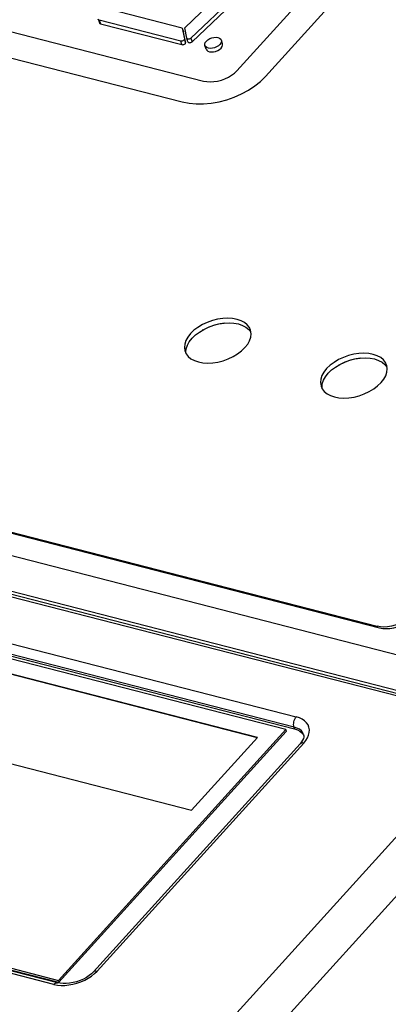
# Model space of a CAD drawing. Extents: x -4139 to -1089, y -1564 to 1941.
# Tile 58 of 160: x -1327 to -1312, y -572 to -532. Entities that reach past the tile are written whole.
import ezdxf

# ---------------------------------------------------------------- set-up
doc = ezdxf.new("R2010")
doc.units = 0
doc.header["$LTSCALE"] = 23.1
for name, color, linetype in [('01_DISPLAYCASE_3_1_AM_0', 7, 'CONTINUOUS'), ('03_IOCASE_4_1_AM_0', 7, 'CONTINUOUS'), ('DB272710_2_1_AM_0', 7, 'CONTINUOUS'), ('LED_6_1_AM_0', 7, 'CONTINUOUS'), ('R911330333_FOLIE_3_1_AM_0', 7, 'CONTINUOUS')]:
    doc.layers.add(name, color=color, linetype=linetype)

msp = doc.modelspace()

# ---------------------------------------------------------------- linework, layer by layer
at = {"layer": '01_DISPLAYCASE_3_1_AM_0', "color": 2}
for p, q in [((-1369.71, -542.661), (-1310.363, -557.931)), ((-1310.677, -559.315), (-1370.024, -544.045))]:
    msp.add_line(p, q, dxfattribs=at)
at = {"layer": '01_DISPLAYCASE_3_1_AM_0', "color": 7}
msp.add_line((-1366.749, -542.515), (-1311.991, -556.604), dxfattribs=at)
at = {"layer": '01_DISPLAYCASE_3_1_AM_0', "color": 2}
for points in [[(-1318.29, -544.201), (-1318.481, -544.231), (-1318.714, -544.289), (-1318.942, -544.369), (-1319.16, -544.467), (-1319.207, -544.493)], [(-1312.752, -545.626), (-1312.943, -545.656), (-1313.176, -545.714), (-1313.404, -545.793), (-1313.622, -545.892), (-1313.669, -545.918)]]:
    msp.add_lwpolyline(points, dxfattribs=at)
at = {"layer": '01_DISPLAYCASE_3_1_AM_0', "color": 7}
msp.add_lwpolyline([(-1311.991, -556.604), (-1311.858, -556.629), (-1311.718, -556.637), (-1311.569, -556.629), (-1311.418, -556.606), (-1311.267, -556.567), (-1311.12, -556.514), (-1310.98, -556.448), (-1310.852, -556.371), (-1310.738, -556.285), (-1310.639, -556.189)], dxfattribs=at)
at = {"layer": '03_IOCASE_4_1_AM_0', "color": 2}
for p, q in [((-1309.546, -559.833), (-1373.011, -543.504)), ((-1369.97, -546.187), (-1315.38, -560.233)), ((-1315.474, -560.646), (-1370.064, -546.6)), ((-1323.659, -578.741), (-1300.41, -553.076)), ((-1299.196, -554.149), (-1322.445, -579.815)), ((-1325.244, -571.123), (-1379.834, -557.077)), ((-1315.45, -560.722), (-1315.474, -560.646)), ((-1315.08, -561.302), (-1323.487, -570.583)), ((-1323.711, -570.783), (-1323.592, -570.687)), ((-1323.592, -570.687), (-1323.487, -570.583)), ((-1325.244, -571.123), (-1325.102, -571.151)), ((-1325.102, -571.151), (-1324.952, -571.164))]:
    msp.add_line(p, q, dxfattribs=at)
at = {"layer": '03_IOCASE_4_1_AM_0', "color": 7}
for p, q in [((-1309.865, -559.65), (-1372.395, -543.561)), ((-1370.04, -546.676), (-1315.45, -560.722)), ((-1325.096, -571.06), (-1379.686, -557.014)), ((-1315.092, -560.96), (-1315.076, -560.995)), ((-1315.229, -561.328), (-1323.636, -570.61)), ((-1315.169, -561.254), (-1315.229, -561.328))]:
    msp.add_line(p, q, dxfattribs=at)
at = {"layer": '03_IOCASE_4_1_AM_0', "color": 2}
for points in [[(-1315.474, -560.646), (-1315.485, -560.598), (-1315.49, -560.545), (-1315.487, -560.488), (-1315.477, -560.431), (-1315.461, -560.374), (-1315.438, -560.321), (-1315.411, -560.274), (-1315.38, -560.233)], [(-1314.926, -561.084), (-1314.879, -560.973), (-1314.853, -560.864), (-1314.849, -560.757), (-1314.866, -560.656), (-1314.904, -560.561), (-1314.963, -560.473), (-1315.041, -560.396), (-1315.138, -560.329), (-1315.25, -560.275), (-1315.38, -560.233)], [(-1315.083, -560.958), (-1315.116, -560.884), (-1315.176, -560.806), (-1315.257, -560.739), (-1315.357, -560.686), (-1315.474, -560.646)], [(-1315.08, -561.302), (-1314.993, -561.193), (-1314.926, -561.084)], [(-1315.08, -561.302), (-1315.125, -561.294), (-1315.165, -561.296), (-1315.199, -561.306), (-1315.226, -561.325), (-1315.229, -561.328)], [(-1324.952, -571.164), (-1324.794, -571.163), (-1324.632, -571.147), (-1324.467, -571.118), (-1324.303, -571.075), (-1324.144, -571.018), (-1323.99, -570.95), (-1323.845, -570.871), (-1323.711, -570.783)], [(-1323.636, -570.61), (-1323.633, -570.607), (-1323.606, -570.588), (-1323.572, -570.577), (-1323.532, -570.576), (-1323.487, -570.583)], [(-1325.244, -571.123), (-1325.21, -571.091), (-1325.174, -571.069), (-1325.138, -571.058), (-1325.104, -571.058), (-1325.096, -571.06)]]:
    msp.add_lwpolyline(points, dxfattribs=at)
at = {"layer": '03_IOCASE_4_1_AM_0', "color": 7}
for points in [[(-1315.45, -560.722), (-1315.331, -560.763), (-1315.232, -560.816), (-1315.152, -560.882), (-1315.092, -560.96)], [(-1315.093, -561.116), (-1315.123, -561.183), (-1315.169, -561.254)], [(-1315.083, -560.958), (-1315.075, -561.002), (-1315.078, -561.055), (-1315.093, -561.116)], [(-1323.636, -570.61), (-1323.716, -570.688), (-1323.811, -570.766), (-1323.922, -570.839), (-1324.045, -570.907), (-1324.178, -570.966), (-1324.317, -571.015), (-1324.46, -571.053), (-1324.602, -571.078), (-1324.74, -571.091), (-1324.87, -571.092), (-1324.99, -571.081), (-1325.096, -571.06)]]:
    msp.add_lwpolyline(points, dxfattribs=at)
at = {"layer": 'DB272710_2_1_AM_0', "color": 7}
for p, q in [((-1315.812, -560.75), (-1370.798, -546.602)), ((-1316.962, -561.066), (-1358.136, -550.472)), ((-1316.977, -561.083), (-1358.129, -550.495)), ((-1360.816, -553.431), (-1319.641, -564.025)), ((-1379.973, -556.83), (-1325.06, -570.959)), ((-1379.896, -556.92), (-1325.036, -571.035)), ((-1325.06, -570.959), (-1315.812, -560.75)), ((-1325.036, -571.035), (-1315.788, -560.826)), ((-1315.812, -560.75), (-1315.788, -560.826)), ((-1319.641, -564.025), (-1316.962, -561.066)), ((-1325.06, -570.959), (-1325.036, -571.035))]:
    msp.add_line(p, q, dxfattribs=at)
at = {"layer": 'LED_6_1_AM_0', "color": 7}
for p, q in [((-1319.922, -532.171), (-1317.743, -530.091)), ((-1317.189, -530.236), (-1319.665, -532.599)), ((-1319.618, -532.744), (-1317.142, -530.382)), ((-1320.018, -532.198), (-1322.606, -531.532)), ((-1323.429, -531.862), (-1323.392, -531.976)), ((-1320.083, -532.715), (-1323.4, -531.862)), ((-1323.353, -532.008), (-1320.036, -532.861)), ((-1320.018, -532.198), (-1319.971, -532.343)), ((-1320.018, -532.198), (-1319.931, -532.627)), ((-1319.884, -532.772), (-1319.971, -532.343)), ((-1319.835, -532.6), (-1319.922, -532.171)), ((-1319.931, -532.627), (-1319.932, -532.646)), ((-1319.788, -532.745), (-1319.835, -532.6)), ((-1318.383, -532.826), (-1318.43, -532.68)), ((-1319.05, -533.041), (-1319.097, -532.895))]:
    msp.add_line(p, q, dxfattribs=at)
at = {"layer": 'LED_6_1_AM_0', "color": 2}
for p, q in [((-1323.4, -531.862), (-1323.353, -532.008)), ((-1320.036, -532.861), (-1320.083, -532.715)), ((-1319.931, -532.627), (-1319.884, -532.772)), ((-1319.665, -532.599), (-1319.618, -532.744))]:
    msp.add_line(p, q, dxfattribs=at)
at = {"layer": 'LED_6_1_AM_0', "color": 7}
for points in [[(-1323.4, -531.862), (-1323.421, -531.852), (-1323.435, -531.839), (-1323.439, -531.831)], [(-1323.392, -531.976), (-1323.388, -531.985), (-1323.374, -531.998), (-1323.353, -532.008)], [(-1319.977, -532.697), (-1320.002, -532.709), (-1320.03, -532.716), (-1320.056, -532.718), (-1320.083, -532.715)], [(-1320.036, -532.861), (-1320.009, -532.864), (-1319.983, -532.862), (-1319.955, -532.854), (-1319.93, -532.843), (-1319.909, -532.827), (-1319.893, -532.81), (-1319.885, -532.791), (-1319.884, -532.772)], [(-1319.932, -532.646), (-1319.94, -532.664), (-1319.956, -532.682), (-1319.977, -532.697)], [(-1319.665, -532.599), (-1319.687, -532.615), (-1319.712, -532.628), (-1319.739, -532.635), (-1319.766, -532.638), (-1319.791, -532.636), (-1319.812, -532.628), (-1319.826, -532.616), (-1319.835, -532.6)], [(-1319.788, -532.745), (-1319.779, -532.762), (-1319.765, -532.774), (-1319.744, -532.781), (-1319.719, -532.784), (-1319.692, -532.781), (-1319.665, -532.773), (-1319.64, -532.761), (-1319.618, -532.744)], [(-1319.096, -532.895), (-1319.102, -532.836), (-1319.083, -532.778), (-1319.04, -532.716)], [(-1319.04, -532.716), (-1318.977, -532.661), (-1318.904, -532.617), (-1318.82, -532.584), (-1318.733, -532.565), (-1318.647, -532.56), (-1318.568, -532.571), (-1318.504, -532.597), (-1318.456, -532.635), (-1318.431, -532.68)], [(-1318.431, -532.68), (-1318.425, -532.739), (-1318.445, -532.797), (-1318.487, -532.859)], [(-1318.487, -532.859), (-1318.551, -532.914), (-1318.623, -532.958), (-1318.707, -532.991), (-1318.794, -533.011), (-1318.88, -533.015), (-1318.959, -533.004), (-1319.023, -532.979), (-1319.071, -532.941), (-1319.096, -532.895)], [(-1319.049, -533.041), (-1319.025, -533.085), (-1318.978, -533.123), (-1318.914, -533.15), (-1318.836, -533.161), (-1318.75, -533.157), (-1318.662, -533.137), (-1318.577, -533.104), (-1318.504, -533.06), (-1318.44, -533.005)], [(-1318.44, -533.005), (-1318.398, -532.943), (-1318.379, -532.886), (-1318.384, -532.826)]]:
    msp.add_lwpolyline(points, dxfattribs=at)
at = {"layer": 'R911330333_FOLIE_3_1_AM_0', "color": 7}
for p, q in [((-1317.801, -533.929), (-1310.795, -526.195)), ((-1348.822, -526.711), (-1319.153, -534.345)), ((-1316.639, -534.159), (-1309.633, -526.424)), ((-1349.687, -527.563), (-1320.018, -535.197)), ((-1366.596, -542.515), (-1312.086, -556.541)), ((-1319.685, -544.629), (-1319.796, -544.771)), ((-1314.147, -546.054), (-1314.257, -546.196)), ((-1311.953, -556.565), (-1312.086, -556.541)), ((-1311.813, -556.574), (-1311.953, -556.565))]:
    msp.add_line(p, q, dxfattribs=at)
at = {"layer": 'R911330333_FOLIE_3_1_AM_0', "color": 2}
msp.add_line((-1312.072, -556.584), (-1312.086, -556.541), dxfattribs=at)
at = {"layer": 'R911330333_FOLIE_3_1_AM_0', "color": 7}
for points in [[(-1319.153, -534.345), (-1319.02, -534.369), (-1318.88, -534.377), (-1318.732, -534.369), (-1318.581, -534.346), (-1318.43, -534.307), (-1318.282, -534.254), (-1318.143, -534.188), (-1318.014, -534.111), (-1317.901, -534.025), (-1317.801, -533.929)], [(-1320.018, -535.197), (-1319.745, -535.25), (-1319.457, -535.276), (-1319.153, -535.274), (-1318.84, -535.244), (-1318.524, -535.187), (-1318.209, -535.104), (-1317.902, -534.996), (-1317.606, -534.865), (-1317.328, -534.713), (-1317.071, -534.543), (-1316.842, -534.359), (-1316.639, -534.159)], [(-1317.245, -544.484), (-1317.291, -544.381), (-1317.374, -544.273), (-1317.486, -544.18), (-1317.625, -544.105), (-1317.788, -544.049), (-1317.97, -544.015), (-1318.167, -544.002), (-1318.373, -544.012), (-1318.584, -544.044), (-1318.795, -544.097), (-1319.002, -544.17), (-1319.2, -544.263), (-1319.383, -544.372), (-1319.544, -544.494), (-1319.685, -544.629)], [(-1319.623, -544.819), (-1319.483, -544.684), (-1319.324, -544.563), (-1319.142, -544.454), (-1318.947, -544.362), (-1318.742, -544.289), (-1318.533, -544.235), (-1318.322, -544.203), (-1318.116, -544.192), (-1317.919, -544.203), (-1317.736, -544.236), (-1317.572, -544.291), (-1317.431, -544.365)], [(-1317.431, -544.365), (-1317.318, -544.458), (-1317.233, -544.565)], [(-1319.796, -544.771), (-1319.874, -544.913), (-1319.92, -545.056), (-1319.934, -545.195), (-1319.915, -545.326), (-1319.909, -545.344)], [(-1317.469, -545.199), (-1317.359, -545.057), (-1317.28, -544.915), (-1317.234, -544.772)], [(-1317.234, -544.772), (-1317.22, -544.633), (-1317.239, -544.502), (-1317.245, -544.484)], [(-1319.86, -545.249), (-1319.813, -545.104), (-1319.735, -544.962), (-1319.623, -544.819)], [(-1319.78, -545.555), (-1319.668, -545.648), (-1319.529, -545.723), (-1319.366, -545.779), (-1319.184, -545.813), (-1318.987, -545.826), (-1318.781, -545.816), (-1318.57, -545.784), (-1318.359, -545.731), (-1318.152, -545.658), (-1317.954, -545.565), (-1317.771, -545.456), (-1317.61, -545.334), (-1317.469, -545.199)], [(-1319.909, -545.344), (-1319.863, -545.447), (-1319.78, -545.555)], [(-1319.863, -545.447), (-1319.873, -545.389), (-1319.86, -545.249)], [(-1311.707, -545.909), (-1311.753, -545.806), (-1311.836, -545.698), (-1311.948, -545.605), (-1312.087, -545.53), (-1312.25, -545.474), (-1312.432, -545.44), (-1312.629, -545.427), (-1312.835, -545.437), (-1313.046, -545.469), (-1313.257, -545.522), (-1313.464, -545.595), (-1313.662, -545.688), (-1313.845, -545.797), (-1314.006, -545.919), (-1314.147, -546.054)], [(-1314.085, -546.244), (-1313.945, -546.109), (-1313.786, -545.988), (-1313.604, -545.879), (-1313.408, -545.787), (-1313.204, -545.714), (-1312.994, -545.66), (-1312.784, -545.628), (-1312.578, -545.617), (-1312.381, -545.628), (-1312.197, -545.661), (-1312.034, -545.716), (-1311.893, -545.79)], [(-1311.893, -545.79), (-1311.78, -545.882), (-1311.695, -545.99)], [(-1311.696, -546.197), (-1311.682, -546.057), (-1311.701, -545.927), (-1311.707, -545.909)], [(-1314.257, -546.196), (-1314.336, -546.338), (-1314.382, -546.481), (-1314.396, -546.62), (-1314.376, -546.751), (-1314.371, -546.769)], [(-1314.322, -546.674), (-1314.275, -546.529), (-1314.197, -546.386), (-1314.085, -546.244)], [(-1311.931, -546.624), (-1311.82, -546.482), (-1311.742, -546.34), (-1311.696, -546.197)], [(-1314.371, -546.769), (-1314.325, -546.872), (-1314.242, -546.98)], [(-1314.325, -546.872), (-1314.335, -546.814), (-1314.322, -546.674)], [(-1314.242, -546.98), (-1314.13, -547.073), (-1313.991, -547.148), (-1313.828, -547.204), (-1313.646, -547.238), (-1313.449, -547.251), (-1313.243, -547.241), (-1313.032, -547.209), (-1312.821, -547.156), (-1312.614, -547.083), (-1312.416, -546.99), (-1312.233, -546.881), (-1312.072, -546.759), (-1311.931, -546.624)], [(-1310.833, -556.221), (-1310.947, -556.307), (-1311.076, -556.385), (-1311.215, -556.451), (-1311.362, -556.503), (-1311.513, -556.542), (-1311.665, -556.566), (-1311.813, -556.574)]]:
    msp.add_lwpolyline(points, dxfattribs=at)

doc.saveas('drawing.dxf')
